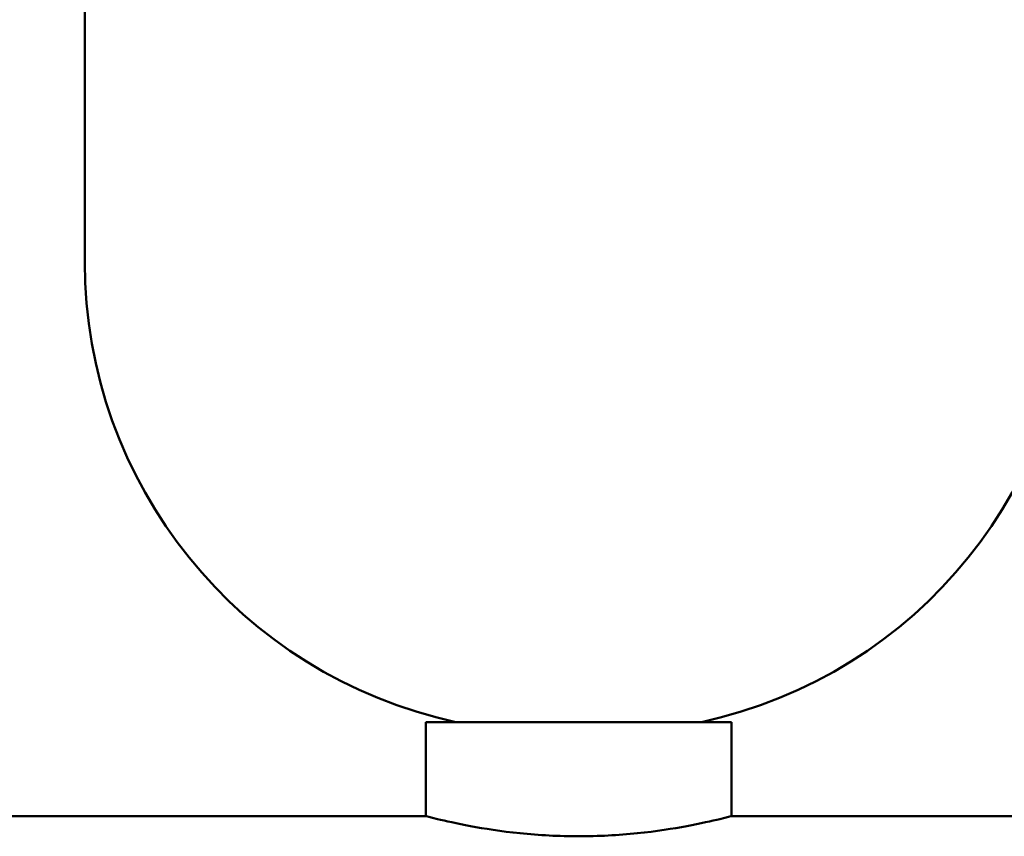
# Model space of a CAD drawing. Header units: millimetres. Extents: x 61 to 1929, y 482 to 2664.
# Tile 20 of 219: x 307 to 349, y 666 to 701. Entities that reach past the tile are written whole.
import ezdxf

# ---------------------------------------------------------------- set-up
doc = ezdxf.new("R2010")
doc.units = ezdxf.units.MM
doc.header["$LTSCALE"] = 10
doc.layers.add('Widoczne (ISO)', color=7, linetype='Continuous', lineweight=50)

msp = doc.modelspace()

# ---------------------------------------------------------------- linework, layer by layer
at = {"layer": 'Widoczne (ISO)'}
for p, q in [((309.774, 690.354), (309.774, 704.517)), ((337.274, 670.804), (324.274, 670.804)), ((324.274, 666.805), (324.274, 670.804)), ((337.274, 666.805), (337.274, 670.804)), ((324.274, 666.805), (220.474, 666.805)), ((552.874, 666.805), (337.274, 666.805))]:
    msp.add_line(p, q, dxfattribs=at)
for centre, start, end in [((329.774, 690.354), 180, 257.8228), ((331.774, 690.354), 282.1772, 0)]:
    msp.add_arc(centre, 20, start, end, dxfattribs=at)
for points, knots in [([(324.274, 666.805), (324.274, 666.805), (324.439, 666.761), (325.103, 666.6), (325.603, 666.487), (326.753, 666.272), (327.481, 666.156), (329.082, 665.992), (329.954, 665.945), (330.774, 665.945)], [0.9842774, 0.9842774, 0.9842774, 0.9842774, 1.2303265, 1.2303265, 1.4763756, 1.4763756, 1.7224652, 1.7224652, 1.9685548, 1.9685548, 1.9685548, 1.9685548]), ([(330.774, 665.945), (331.595, 665.945), (332.467, 665.992), (334.067, 666.156), (334.795, 666.272), (335.945, 666.487), (336.445, 666.6), (337.11, 666.761), (337.274, 666.805), (337.274, 666.805)], [1.9685548, 1.9685548, 1.9685548, 1.9685548, 2.2146444, 2.2146444, 2.460734, 2.460734, 2.7067831, 2.7067831, 2.9528322, 2.9528322, 2.9528322, 2.9528322])]:
    msp.add_open_spline(points, degree=3, knots=knots, dxfattribs=at)

doc.saveas('drawing.dxf')
